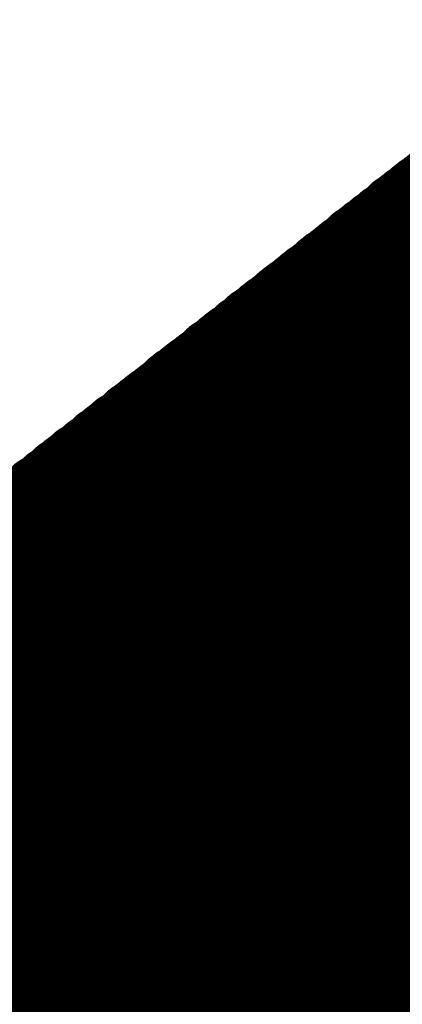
# Model space of a CAD drawing. Extents: x 0 to 65, y -0.2 to 30.2.
# Tile 131 of 237: x 33.899 to 34.001, y 15.748 to 16.009. Entities that reach past the tile are written whole.
import ezdxf

# ---------------------------------------------------------------- set-up
doc = ezdxf.new("R2010")
doc.units = 0
doc.layers.add('BOARD_GEOMETRY_SILKSCREEN_', color=1, linetype='CONTINUOUS')

msp = doc.modelspace()

# ---------------------------------------------------------------- linework, layer by layer
at = {"layer": 'BOARD_GEOMETRY_SILKSCREEN_', "const_width": 0.01905}
for points in [[(33.363916, 15.459202), (34.475166, 16.3322)], [(34.249106, 15.722854), (34.007298, 15.964662)], [(34.249614, 15.723362), (34.00806, 15.96517)], [(34.250376, 15.723616), (34.008568, 15.965678)], [(34.250884, 15.724378), (34.009076, 15.965932)], [(34.251646, 15.724632), (34.009584, 15.966694)], [(34.246312, 15.720568), (34.00425, 15.962376)], [(34.24682, 15.721076), (34.005012, 15.962884)], [(34.247328, 15.72133), (34.00552, 15.963392)], [(34.24809, 15.722092), (34.006028, 15.963646)], [(34.248598, 15.722346), (34.00679, 15.964154)], [(34.242756, 15.71752), (34.000694, 15.959582)], [(34.243264, 15.718282), (34.001456, 15.959836)], [(34.243772, 15.718536), (34.001964, 15.960598)], [(34.24428, 15.719044), (34.002726, 15.960852)], [(34.245042, 15.719552), (34.003234, 15.96136)], [(34.245804, 15.72006), (34.003742, 15.961868)], [(34.2392, 15.714726), (33.997392, 15.956788)], [(34.239708, 15.715234), (33.9979, 15.957296)], [(34.24047, 15.715742), (33.998408, 15.95755)], [(34.240978, 15.71625), (33.998916, 15.958312)], [(34.241486, 15.716758), (33.999678, 15.958566)], [(34.241994, 15.717266), (34.000186, 15.959074)], [(34.236152, 15.71244), (33.994344, 15.954502)], [(34.23666, 15.712948), (33.994852, 15.954756)], [(34.237422, 15.713456), (33.99536, 15.955264)], [(34.23793, 15.71371), (33.995868, 15.955772)], [(34.238438, 15.714472), (33.99663, 15.95628)], [(34.233358, 15.710154), (33.991296, 15.952216)], [(34.233866, 15.710662), (33.992058, 15.95247)], [(34.234374, 15.71117), (33.992566, 15.952978)], [(34.235136, 15.711424), (33.993074, 15.953486)], [(34.235644, 15.712186), (33.993582, 15.953994)], [(34.229802, 15.70736), (33.98774, 15.949168)], [(34.23031, 15.707614), (33.988248, 15.94993)], [(34.230818, 15.708376), (33.98901, 15.950184)], [(34.231326, 15.70863), (33.989518, 15.950692)], [(34.232088, 15.709138), (33.990026, 15.9512)], [(34.23285, 15.709646), (33.990534, 15.951454)], [(34.226246, 15.704566), (33.984184, 15.946374)], [(34.226754, 15.70482), (33.984692, 15.946882)], [(34.227516, 15.705328), (33.9852, 15.94739)], [(34.228024, 15.705836), (33.985962, 15.947898)], [(34.228532, 15.706344), (33.986724, 15.948406)], [(34.22904, 15.706852), (33.987232, 15.948914)], [(34.22269, 15.701518), (33.980628, 15.943834)], [(34.223198, 15.70228), (33.98139, 15.944088)], [(34.223706, 15.702534), (33.981898, 15.944596)], [(34.224468, 15.703042), (33.982406, 15.945104)], [(34.224976, 15.70355), (33.982914, 15.945358)], [(34.225484, 15.703804), (33.983676, 15.94612)], [(34.219642, 15.699232), (33.97758, 15.941294)], [(34.220404, 15.69974), (33.978342, 15.941802)], [(34.220912, 15.700248), (33.97885, 15.94231)], [(34.22142, 15.700756), (33.979358, 15.942818)], [(34.222182, 15.701264), (33.979866, 15.943072)], [(34.216086, 15.696438), (33.974024, 15.9385)], [(34.216848, 15.696946), (33.974532, 15.939008)], [(34.217356, 15.697454), (33.975294, 15.939516)], [(34.217864, 15.697708), (33.975802, 15.940024)], [(34.218372, 15.69847), (33.976564, 15.940532)], [(34.219134, 15.698724), (33.977072, 15.940786)], [(34.213038, 15.694152), (33.970976, 15.936214)], [(34.2138, 15.69466), (33.971738, 15.936722)], [(34.214562, 15.694914), (33.972246, 15.936976)], [(34.21507, 15.695422), (33.973008, 15.937738)], [(34.215578, 15.69593), (33.973516, 15.937992)], [(34.209736, 15.691358), (33.967674, 15.93342)], [(34.210244, 15.691612), (33.968182, 15.933928)], [(34.210752, 15.692374), (33.96869, 15.934436)], [(34.211514, 15.692628), (33.969198, 15.93469)], [(34.212022, 15.693136), (33.96996, 15.935452)], [(34.21253, 15.693644), (33.970468, 15.935706)], [(34.206688, 15.688818), (33.964626, 15.931134)], [(34.20745, 15.689326), (33.965134, 15.931642)], [(34.207958, 15.689834), (33.965642, 15.931896)], [(34.208466, 15.690342), (33.966404, 15.932404)], [(34.209228, 15.69085), (33.966912, 15.932912)], [(34.203132, 15.686024), (33.960816, 15.92834)], [(34.203894, 15.686532), (33.961578, 15.928594)], [(34.204402, 15.68704), (33.96234, 15.929356)], [(34.20491, 15.687548), (33.962848, 15.92961)], [(34.205418, 15.687802), (33.963356, 15.930118)], [(34.20618, 15.688564), (33.963864, 15.930626)], [(34.199576, 15.68323), (33.957514, 15.925546)], [(34.200084, 15.683738), (33.958022, 15.926054)], [(34.200846, 15.684246), (33.95853, 15.926308)], [(34.201608, 15.684754), (33.959292, 15.926816)], [(34.202116, 15.685262), (33.9598, 15.927324)], [(34.202624, 15.685516), (33.960308, 15.927832)], [(34.196782, 15.680944), (33.954466, 15.92326)], [(34.19729, 15.681452), (33.954974, 15.923514)], [(34.197798, 15.681706), (33.955482, 15.924022)], [(34.19856, 15.682468), (33.956244, 15.92453)], [(34.199068, 15.682722), (33.957006, 15.925038)], [(34.193734, 15.678658), (33.951672, 15.920974)], [(34.194242, 15.678912), (33.95218, 15.921228)], [(34.195004, 15.67942), (33.952688, 15.921736)], [(34.195512, 15.679928), (33.953196, 15.922244)], [(34.196274, 15.680436), (33.953958, 15.922498)], [(34.190178, 15.67561), (33.947862, 15.917926)], [(34.19094, 15.676118), (33.948624, 15.918434)], [(34.191448, 15.676626), (33.949132, 15.918942)], [(34.191956, 15.677134), (33.94964, 15.91945)], [(34.192464, 15.677642), (33.950148, 15.919958)], [(34.193226, 15.677896), (33.95091, 15.920212)], [(34.186622, 15.672816), (33.944306, 15.915132)], [(34.18713, 15.673324), (33.944814, 15.91564)], [(34.187892, 15.673832), (33.945576, 15.916148)], [(34.188654, 15.67434), (33.946338, 15.916656)], [(34.189162, 15.674848), (33.946846, 15.917164)], [(34.18967, 15.675356), (33.947354, 15.917418)], [(34.18332, 15.670022), (33.94075, 15.912592)], [(34.183828, 15.67053), (33.941512, 15.912846)], [(34.184336, 15.671038), (33.94202, 15.913354)], [(34.184844, 15.671546), (33.942528, 15.913862)], [(34.185606, 15.6718), (33.94329, 15.914116)], [(34.186114, 15.672562), (33.943798, 15.914878)], [(34.180272, 15.667736), (33.937956, 15.910052)], [(34.18078, 15.66799), (33.938464, 15.91056)], [(34.181288, 15.668752), (33.938972, 15.911068)], [(34.18205, 15.669006), (33.93948, 15.911576)], [(34.182558, 15.669514), (33.940242, 15.91183)], [(34.176716, 15.664942), (33.934146, 15.907258)], [(34.177224, 15.66545), (33.934908, 15.907766)], [(34.177986, 15.665704), (33.935416, 15.90802)], [(34.178494, 15.666466), (33.936178, 15.908782)], [(34.179002, 15.66672), (33.936686, 15.909036)], [(34.17951, 15.667228), (33.937194, 15.909544)], [(34.173668, 15.662656), (33.931352, 15.904972)], [(34.174176, 15.66291), (33.93186, 15.90548)], [(34.174938, 15.663418), (33.932622, 15.905734)], [(34.175446, 15.663926), (33.93313, 15.906496)], [(34.176208, 15.664434), (33.933638, 15.90675)], [(34.170366, 15.659608), (33.927796, 15.902178)], [(34.170874, 15.660116), (33.928304, 15.902686)], [(34.171382, 15.660624), (33.928812, 15.903194)], [(34.17189, 15.661132), (33.929574, 15.903448)], [(34.172652, 15.66164), (33.930082, 15.903956)], [(34.17316, 15.661894), (33.93059, 15.904464)], [(34.166556, 15.656814), (33.92424, 15.899384)], [(34.167318, 15.657322), (33.924748, 15.899638)], [(34.167826, 15.65783), (33.925256, 15.9004)], [(34.168334, 15.658084), (33.926018, 15.900654)], [(34.168842, 15.658846), (33.926526, 15.901162)], [(34.169604, 15.6591), (33.927288, 15.90167)], [(34.163762, 15.654528), (33.921192, 15.897098)], [(34.16427, 15.655036), (33.921954, 15.897352)], [(34.165032, 15.655544), (33.922462, 15.898114)], [(34.16554, 15.655798), (33.92297, 15.898368)], [(34.166048, 15.65656), (33.923478, 15.898876)], [(34.160206, 15.651734), (33.917636, 15.894304)], [(34.160714, 15.651988), (33.918144, 15.894558)], [(34.161222, 15.65275), (33.918906, 15.895066)], [(34.161984, 15.653004), (33.919414, 15.895574)], [(34.162492, 15.653512), (33.919922, 15.896082)], [(34.163254, 15.65402), (33.92043, 15.89659)], [(34.157412, 15.649194), (33.914588, 15.892018)], [(34.15792, 15.649702), (33.915096, 15.892272)], [(34.158428, 15.65021), (33.915858, 15.89278)], [(34.158936, 15.650718), (33.91662, 15.893288)], [(34.159698, 15.651226), (33.917128, 15.893796)], [(34.153602, 15.646654), (33.911286, 15.88897)], [(34.154364, 15.646908), (33.911794, 15.889732)], [(34.154872, 15.647416), (33.912302, 15.889986)], [(34.15538, 15.647924), (33.91281, 15.890494)], [(34.155888, 15.648178), (33.913572, 15.891002)], [(34.15665, 15.64894), (33.91408, 15.891256)], [(34.150808, 15.644114), (33.908238, 15.886684)], [(34.151316, 15.644622), (33.908746, 15.887192)], [(34.152078, 15.64513), (33.909254, 15.8877)], [(34.152586, 15.645638), (33.909762, 15.888208)], [(34.153094, 15.645892), (33.910524, 15.888716)], [(34.147252, 15.64132), (33.904428, 15.88389)], [(34.14776, 15.641828), (33.90519, 15.884398)], [(34.148268, 15.642082), (33.905952, 15.884906)], [(34.14903, 15.642844), (33.90646, 15.88516)], [(34.149538, 15.643098), (33.906968, 15.885922)], [(34.150046, 15.643606), (33.907476, 15.886176)], [(34.143696, 15.638526), (33.901126, 15.881096)], [(34.144458, 15.639034), (33.901634, 15.881604)], [(34.144966, 15.639288), (33.902142, 15.882112)], [(34.145474, 15.639796), (33.902904, 15.88262)], [(34.145982, 15.640304), (33.903412, 15.882874)], [(34.146744, 15.640812), (33.90392, 15.883636)], [(34.140648, 15.635986), (33.898078, 15.87881)], [(34.14141, 15.636748), (33.898586, 15.879318)], [(34.141918, 15.637002), (33.899094, 15.879826)], [(34.142426, 15.63751), (33.899856, 15.880334)], [(34.142934, 15.638018), (33.900364, 15.880588)], [(34.137092, 15.633192), (33.894522, 15.876016)], [(34.137854, 15.6337), (33.89503, 15.876524)], [(34.138362, 15.634208), (33.895792, 15.876778)], [(34.139124, 15.634716), (33.8963, 15.87754)], [(34.139632, 15.635224), (33.896808, 15.877794)], [(34.14014, 15.635732), (33.89757, 15.878302)], [(34.13379, 15.630398), (33.890966, 15.873222)], [(34.134298, 15.630906), (33.891474, 15.87373)], [(34.134806, 15.631414), (33.892236, 15.874238)], [(34.135314, 15.631922), (33.892744, 15.874492)], [(34.136076, 15.632176), (33.893252, 15.875254)], [(34.136584, 15.632938), (33.89376, 15.875508)], [(34.130742, 15.628112), (33.887918, 15.870936)], [(34.131504, 15.62862), (33.888426, 15.871444)], [(34.132012, 15.629128), (33.889188, 15.871698)], [(34.13252, 15.629636), (33.889696, 15.872206)], [(34.133028, 15.62989), (33.890204, 15.872714)], [(34.127186, 15.625318), (33.884362, 15.868142)], [(34.127694, 15.625826), (33.88487, 15.868396)], [(34.128456, 15.62608), (33.885632, 15.869158)], [(34.128964, 15.626842), (33.88614, 15.869412)], [(34.129472, 15.627096), (33.886902, 15.86992)], [(34.12998, 15.627604), (33.88741, 15.870428)], [(34.124138, 15.623032), (33.881568, 15.865856)], [(34.124646, 15.623286), (33.882076, 15.86611)], [(34.125408, 15.623794), (33.882584, 15.866618)], [(34.12617, 15.624302), (33.883092, 15.867126)], [(34.126678, 15.62481), (33.883854, 15.867634)], [(34.120836, 15.619984), (33.877758, 15.863062)], [(34.121344, 15.620746), (33.87852, 15.863316)], [(34.121852, 15.621), (33.879028, 15.863824)], [(34.12236, 15.621508), (33.879536, 15.864332)], [(34.123122, 15.622016), (33.880044, 15.86484)], [(34.12363, 15.62227), (33.880806, 15.865348)], [(34.117788, 15.617698), (33.87471, 15.860776)], [(34.118296, 15.618206), (33.875472, 15.86103)], [(34.119058, 15.618714), (33.876234, 15.861538)], [(34.119566, 15.619222), (33.876742, 15.862046)], [(34.120074, 15.61973), (33.87725, 15.8623)], [(34.114232, 15.614904), (33.871408, 15.857728)], [(34.11474, 15.615412), (33.871916, 15.858236)], [(34.115502, 15.61592), (33.872424, 15.858744)], [(34.11601, 15.616174), (33.873186, 15.859252)], [(34.116518, 15.616936), (33.873694, 15.85976)], [(34.117026, 15.61719), (33.874202, 15.860014)], [(34.110676, 15.61211), (33.867852, 15.854934)], [(34.111184, 15.612364), (33.86836, 15.855442)], [(34.111692, 15.613126), (33.868868, 15.85595)], [(34.112454, 15.61338), (33.869376, 15.856458)], [(34.113216, 15.613888), (33.870138, 15.856966)], [(34.113724, 15.614396), (33.8709, 15.85722)], [(34.10712, 15.609316), (33.864042, 15.852394)], [(34.107882, 15.609824), (33.864804, 15.852648)], [(34.10839, 15.610078), (33.865566, 15.853156)], [(34.108898, 15.61084), (33.866074, 15.853664)], [(34.109406, 15.611094), (33.866582, 15.853918)], [(34.110168, 15.611602), (33.86709, 15.85468)], [(34.104072, 15.60703), (33.861248, 15.849854)], [(34.104834, 15.607284), (33.861756, 15.850362)], [(34.105342, 15.607792), (33.862518, 15.85087)], [(34.10585, 15.6083), (33.863026, 15.851378)], [(34.106612, 15.608808), (33.863534, 15.851632)], [(34.101278, 15.60449), (33.8582, 15.847568)], [(34.101786, 15.604998), (33.858708, 15.847822)], [(34.102548, 15.605506), (33.85947, 15.848584)], [(34.103056, 15.606014), (33.859978, 15.848838)], [(34.103564, 15.606268), (33.86074, 15.849346)], [(34.097722, 15.601696), (33.854644, 15.844774)], [(34.09823, 15.602204), (33.855406, 15.845282)], [(34.098738, 15.602458), (33.855914, 15.845536)], [(34.0995, 15.60322), (33.856422, 15.846298)], [(34.100262, 15.603474), (33.857184, 15.846552)], [(34.10077, 15.603982), (33.857692, 15.84706)], [(34.094166, 15.598902), (33.851088, 15.84198)], [(34.094928, 15.59941), (33.85185, 15.842488)], [(34.095436, 15.599918), (33.852358, 15.842996)], [(34.095944, 15.600172), (33.852866, 15.84325)], [(34.096452, 15.600934), (33.853374, 15.843758)], [(34.097214, 15.601188), (33.854136, 15.844266)], [(34.091118, 15.596362), (33.84804, 15.83944)], [(34.09188, 15.597124), (33.848802, 15.840202)], [(34.092388, 15.597378), (33.84931, 15.840456)], [(34.092896, 15.597886), (33.849818, 15.840964)], [(34.093658, 15.598394), (33.85058, 15.841472)], [(34.087816, 15.593568), (33.844484, 15.8369)], [(34.088324, 15.594076), (33.844992, 15.837154)], [(34.088832, 15.594584), (33.845754, 15.837916)], [(34.089594, 15.595092), (33.846516, 15.83817)], [(34.090102, 15.5956), (33.847024, 15.838678)], [(34.09061, 15.596108), (33.847532, 15.839186)], [(34.08426, 15.591028), (33.841182, 15.834106)], [(34.084768, 15.591282), (33.84169, 15.83436)], [(34.085276, 15.59179), (33.842198, 15.834868)], [(34.085784, 15.592298), (33.842706, 15.835376)], [(34.086546, 15.592806), (33.843468, 15.835884)], [(34.087308, 15.593314), (33.843976, 15.836392)], [(34.081212, 15.588488), (33.838134, 15.83182)], [(34.081974, 15.588996), (33.838642, 15.832074)], [(34.082482, 15.589504), (33.83915, 15.832582)], [(34.08299, 15.590012), (33.839658, 15.83309)], [(34.083498, 15.590266), (33.84042, 15.833598)], [(34.078164, 15.586202), (33.835086, 15.82928)], [(34.078926, 15.586456), (33.835848, 15.829788)], [(34.079434, 15.587218), (33.836356, 15.830296)], [(34.079942, 15.587472), (33.836864, 15.830804)], [(34.08045, 15.58798), (33.837372, 15.831058)], [(34.074862, 15.583408), (33.83153, 15.826486)], [(34.07537, 15.583662), (33.832038, 15.826994)], [(34.075878, 15.58417), (33.8328, 15.827502)], [(34.07664, 15.584678), (33.833308, 15.82801)], [(34.077148, 15.585186), (33.833816, 15.828518)], [(34.077656, 15.585694), (33.834324, 15.828772)], [(34.071306, 15.58036), (33.827974, 15.823692)], [(34.071814, 15.581122), (33.828482, 15.8242)], [(34.072322, 15.581376), (33.82899, 15.824708)], [(34.07283, 15.581884), (33.829752, 15.824962)], [(34.073592, 15.582392), (33.830514, 15.825724)], [(34.0741, 15.5829), (33.831022, 15.825978)], [(34.068258, 15.578074), (33.824926, 15.821406)], [(34.06902, 15.578582), (33.825688, 15.821914)], [(34.069528, 15.57909), (33.826196, 15.822422)], [(34.070036, 15.579598), (33.826704, 15.822676)], [(34.070544, 15.580106), (33.827466, 15.823438)], [(34.064702, 15.57528), (33.82137, 15.818612)], [(34.06521, 15.575788), (33.822132, 15.81912)], [(34.065972, 15.576296), (33.82264, 15.819628)], [(34.06648, 15.57655), (33.823148, 15.819882)], [(34.066988, 15.577312), (33.823656, 15.82039)], [(34.067496, 15.577566), (33.824418, 15.820898)], [(34.061146, 15.572486), (33.817814, 15.815818)], [(34.061908, 15.572994), (33.818322, 15.816326)], [(34.062416, 15.573502), (33.819084, 15.81658)], [(34.062924, 15.57401), (33.819592, 15.817342)], [(34.063686, 15.574264), (33.820354, 15.817596)], [(34.064194, 15.574772), (33.820862, 15.818104)], [(34.058352, 15.5702), (33.814766, 15.813532)], [(34.05886, 15.570454), (33.815528, 15.81404)], [(34.059368, 15.571216), (33.816036, 15.814294)], [(34.059876, 15.57147), (33.816798, 15.815056)], [(34.060638, 15.571978), (33.817306, 15.81531)]]:
    msp.add_lwpolyline(points, dxfattribs=at)
at = {"layer": 'BOARD_GEOMETRY_SILKSCREEN_', "const_width": 0.009652}
for points in [[(34.002472, 15.964662, -1), (34.012124, 15.964662)], [(34.003234, 15.96517, -1), (34.012886, 15.96517)], [(34.003742, 15.965678, -1), (34.013394, 15.965678)], [(34.00425, 15.965932, -1), (34.013902, 15.965932)], [(34.004758, 15.966694, -1), (34.01441, 15.966694)], [(33.999424, 15.962376, -1), (34.009076, 15.962376)], [(34.000186, 15.962884, -1), (34.009838, 15.962884)], [(34.000694, 15.963392, -1), (34.010346, 15.963392)], [(34.001202, 15.963646, -1), (34.010854, 15.963646)], [(34.001964, 15.964154, -1), (34.011616, 15.964154)], [(33.995868, 15.959582, -1), (34.00552, 15.959582)], [(33.99663, 15.959836, -1), (34.006282, 15.959836)], [(33.997138, 15.960598, -1), (34.00679, 15.960598)], [(33.9979, 15.960852, -1), (34.007552, 15.960852)], [(33.998408, 15.96136, -1), (34.00806, 15.96136)], [(33.998916, 15.961868, -1), (34.008568, 15.961868)], [(34.011616, 15.964154, -1), (34.001964, 15.964154)], [(34.012124, 15.964662, -1), (34.002472, 15.964662)], [(34.012886, 15.96517, -1), (34.003234, 15.96517)], [(34.013394, 15.965678, -1), (34.003742, 15.965678)], [(34.013902, 15.965932, -1), (34.00425, 15.965932)], [(34.01441, 15.966694, -1), (34.004758, 15.966694)], [(33.992566, 15.956788, -1), (34.002218, 15.956788)], [(33.993074, 15.957296, -1), (34.002726, 15.957296)], [(33.993582, 15.95755, -1), (34.003234, 15.95755)], [(33.99409, 15.958312, -1), (34.003742, 15.958312)], [(33.994852, 15.958566, -1), (34.004504, 15.958566)], [(33.99536, 15.959074, -1), (34.005012, 15.959074)], [(34.008568, 15.961868, -1), (33.998916, 15.961868)], [(34.009076, 15.962376, -1), (33.999424, 15.962376)], [(34.009838, 15.962884, -1), (34.000186, 15.962884)], [(34.010346, 15.963392, -1), (34.000694, 15.963392)], [(34.010854, 15.963646, -1), (34.001202, 15.963646)], [(33.989518, 15.954502, -1), (33.99917, 15.954502)], [(33.990026, 15.954756, -1), (33.999678, 15.954756)], [(33.990534, 15.955264, -1), (34.000186, 15.955264)], [(33.991042, 15.955772, -1), (34.000694, 15.955772)], [(33.991804, 15.95628, -1), (34.001456, 15.95628)], [(34.005012, 15.959074, -1), (33.99536, 15.959074)], [(34.00552, 15.959582, -1), (33.995868, 15.959582)], [(34.006282, 15.959836, -1), (33.99663, 15.959836)], [(34.00679, 15.960598, -1), (33.997138, 15.960598)], [(34.007552, 15.960852, -1), (33.9979, 15.960852)], [(34.00806, 15.96136, -1), (33.998408, 15.96136)], [(33.985708, 15.951454, -1), (33.99536, 15.951454)], [(33.98647, 15.952216, -1), (33.996122, 15.952216)], [(33.987232, 15.95247, -1), (33.996884, 15.95247)], [(33.98774, 15.952978, -1), (33.997392, 15.952978)], [(33.988248, 15.953486, -1), (33.9979, 15.953486)], [(33.988756, 15.953994, -1), (33.998408, 15.953994)], [(34.001456, 15.95628, -1), (33.991804, 15.95628)], [(34.002218, 15.956788, -1), (33.992566, 15.956788)], [(34.002726, 15.957296, -1), (33.993074, 15.957296)], [(34.003234, 15.95755, -1), (33.993582, 15.95755)], [(34.003742, 15.958312, -1), (33.99409, 15.958312)], [(34.004504, 15.958566, -1), (33.994852, 15.958566)], [(33.982406, 15.948914, -1), (33.992058, 15.948914)], [(33.982914, 15.949168, -1), (33.992566, 15.949168)], [(33.983422, 15.94993, -1), (33.993074, 15.94993)], [(33.984184, 15.950184, -1), (33.993836, 15.950184)], [(33.984692, 15.950692, -1), (33.994344, 15.950692)], [(33.9852, 15.9512, -1), (33.994852, 15.9512)], [(33.998408, 15.953994, -1), (33.988756, 15.953994)], [(33.99917, 15.954502, -1), (33.989518, 15.954502)], [(33.999678, 15.954756, -1), (33.990026, 15.954756)], [(34.000186, 15.955264, -1), (33.990534, 15.955264)], [(34.000694, 15.955772, -1), (33.991042, 15.955772)], [(33.979358, 15.946374, -1), (33.98901, 15.946374)], [(33.979866, 15.946882, -1), (33.989518, 15.946882)], [(33.980374, 15.94739, -1), (33.990026, 15.94739)], [(33.981136, 15.947898, -1), (33.990788, 15.947898)], [(33.981898, 15.948406, -1), (33.99155, 15.948406)], [(33.994852, 15.9512, -1), (33.9852, 15.9512)], [(33.99536, 15.951454, -1), (33.985708, 15.951454)], [(33.996122, 15.952216, -1), (33.98647, 15.952216)], [(33.996884, 15.95247, -1), (33.987232, 15.95247)], [(33.997392, 15.952978, -1), (33.98774, 15.952978)], [(33.9979, 15.953486, -1), (33.988248, 15.953486)], [(33.975802, 15.943834, -1), (33.985454, 15.943834)], [(33.976564, 15.944088, -1), (33.986216, 15.944088)], [(33.977072, 15.944596, -1), (33.986724, 15.944596)], [(33.97758, 15.945104, -1), (33.987232, 15.945104)], [(33.978088, 15.945358, -1), (33.98774, 15.945358)], [(33.97885, 15.94612, -1), (33.988502, 15.94612)], [(33.992058, 15.948914, -1), (33.982406, 15.948914)], [(33.992566, 15.949168, -1), (33.982914, 15.949168)], [(33.993074, 15.94993, -1), (33.983422, 15.94993)], [(33.993836, 15.950184, -1), (33.984184, 15.950184)], [(33.994344, 15.950692, -1), (33.984692, 15.950692)], [(33.972754, 15.941294, -1), (33.982406, 15.941294)], [(33.973516, 15.941802, -1), (33.983168, 15.941802)], [(33.974024, 15.94231, -1), (33.983676, 15.94231)], [(33.974532, 15.942818, -1), (33.984184, 15.942818)], [(33.97504, 15.943072, -1), (33.984692, 15.943072)], [(33.988502, 15.94612, -1), (33.97885, 15.94612)], [(33.98901, 15.946374, -1), (33.979358, 15.946374)], [(33.989518, 15.946882, -1), (33.979866, 15.946882)], [(33.990026, 15.94739, -1), (33.980374, 15.94739)], [(33.990788, 15.947898, -1), (33.981136, 15.947898)], [(33.99155, 15.948406, -1), (33.981898, 15.948406)], [(33.969198, 15.9385, -1), (33.97885, 15.9385)], [(33.969706, 15.939008, -1), (33.979358, 15.939008)], [(33.970468, 15.939516, -1), (33.98012, 15.939516)], [(33.970976, 15.940024, -1), (33.980628, 15.940024)], [(33.971738, 15.940532, -1), (33.98139, 15.940532)], [(33.972246, 15.940786, -1), (33.981898, 15.940786)], [(33.985454, 15.943834, -1), (33.975802, 15.943834)], [(33.986216, 15.944088, -1), (33.976564, 15.944088)], [(33.986724, 15.944596, -1), (33.977072, 15.944596)], [(33.987232, 15.945104, -1), (33.97758, 15.945104)], [(33.98774, 15.945358, -1), (33.978088, 15.945358)], [(33.96615, 15.936214, -1), (33.975802, 15.936214)], [(33.966912, 15.936722, -1), (33.976564, 15.936722)], [(33.96742, 15.936976, -1), (33.977072, 15.936976)], [(33.968182, 15.937738, -1), (33.977834, 15.937738)], [(33.96869, 15.937992, -1), (33.978342, 15.937992)], [(33.981898, 15.940786, -1), (33.972246, 15.940786)], [(33.982406, 15.941294, -1), (33.972754, 15.941294)], [(33.983168, 15.941802, -1), (33.973516, 15.941802)], [(33.983676, 15.94231, -1), (33.974024, 15.94231)], [(33.984184, 15.942818, -1), (33.974532, 15.942818)], [(33.984692, 15.943072, -1), (33.97504, 15.943072)], [(33.962848, 15.93342, -1), (33.9725, 15.93342)], [(33.963356, 15.933928, -1), (33.973008, 15.933928)], [(33.963864, 15.934436, -1), (33.973516, 15.934436)], [(33.964372, 15.93469, -1), (33.974024, 15.93469)], [(33.965134, 15.935452, -1), (33.974786, 15.935452)], [(33.965642, 15.935706, -1), (33.975294, 15.935706)], [(33.978342, 15.937992, -1), (33.96869, 15.937992)], [(33.97885, 15.9385, -1), (33.969198, 15.9385)], [(33.979358, 15.939008, -1), (33.969706, 15.939008)], [(33.98012, 15.939516, -1), (33.970468, 15.939516)], [(33.980628, 15.940024, -1), (33.970976, 15.940024)], [(33.98139, 15.940532, -1), (33.971738, 15.940532)], [(33.959038, 15.930626, -1), (33.96869, 15.930626)], [(33.9598, 15.931134, -1), (33.969452, 15.931134)], [(33.960308, 15.931642, -1), (33.96996, 15.931642)], [(33.960816, 15.931896, -1), (33.970468, 15.931896)], [(33.961578, 15.932404, -1), (33.97123, 15.932404)], [(33.962086, 15.932912, -1), (33.971738, 15.932912)], [(33.974786, 15.935452, -1), (33.965134, 15.935452)], [(33.975294, 15.935706, -1), (33.965642, 15.935706)], [(33.975802, 15.936214, -1), (33.96615, 15.936214)], [(33.976564, 15.936722, -1), (33.966912, 15.936722)], [(33.977072, 15.936976, -1), (33.96742, 15.936976)], [(33.977834, 15.937738, -1), (33.968182, 15.937738)], [(33.95599, 15.92834, -1), (33.965642, 15.92834)], [(33.956752, 15.928594, -1), (33.966404, 15.928594)], [(33.957514, 15.929356, -1), (33.967166, 15.929356)], [(33.958022, 15.92961, -1), (33.967674, 15.92961)], [(33.95853, 15.930118, -1), (33.968182, 15.930118)], [(33.971738, 15.932912, -1), (33.962086, 15.932912)], [(33.9725, 15.93342, -1), (33.962848, 15.93342)], [(33.973008, 15.933928, -1), (33.963356, 15.933928)], [(33.973516, 15.934436, -1), (33.963864, 15.934436)], [(33.974024, 15.93469, -1), (33.964372, 15.93469)], [(33.952688, 15.925546, -1), (33.96234, 15.925546)], [(33.953196, 15.926054, -1), (33.962848, 15.926054)], [(33.953704, 15.926308, -1), (33.963356, 15.926308)], [(33.954466, 15.926816, -1), (33.964118, 15.926816)], [(33.954974, 15.927324, -1), (33.964626, 15.927324)], [(33.955482, 15.927832, -1), (33.965134, 15.927832)], [(33.96869, 15.930626, -1), (33.959038, 15.930626)], [(33.969452, 15.931134, -1), (33.9598, 15.931134)], [(33.96996, 15.931642, -1), (33.960308, 15.931642)], [(33.970468, 15.931896, -1), (33.960816, 15.931896)], [(33.97123, 15.932404, -1), (33.961578, 15.932404)], [(33.94964, 15.92326, -1), (33.959292, 15.92326)], [(33.950148, 15.923514, -1), (33.9598, 15.923514)], [(33.950656, 15.924022, -1), (33.960308, 15.924022)], [(33.951418, 15.92453, -1), (33.96107, 15.92453)], [(33.95218, 15.925038, -1), (33.961832, 15.925038)], [(33.965134, 15.927832, -1), (33.955482, 15.927832)], [(33.965642, 15.92834, -1), (33.95599, 15.92834)], [(33.966404, 15.928594, -1), (33.956752, 15.928594)], [(33.967166, 15.929356, -1), (33.957514, 15.929356)], [(33.967674, 15.92961, -1), (33.958022, 15.92961)], [(33.968182, 15.930118, -1), (33.95853, 15.930118)], [(33.946084, 15.920212, -1), (33.955736, 15.920212)], [(33.946846, 15.920974, -1), (33.956498, 15.920974)], [(33.947354, 15.921228, -1), (33.957006, 15.921228)], [(33.947862, 15.921736, -1), (33.957514, 15.921736)], [(33.94837, 15.922244, -1), (33.958022, 15.922244)], [(33.949132, 15.922498, -1), (33.958784, 15.922498)], [(33.961832, 15.925038, -1), (33.95218, 15.925038)], [(33.96234, 15.925546, -1), (33.952688, 15.925546)], [(33.962848, 15.926054, -1), (33.953196, 15.926054)], [(33.963356, 15.926308, -1), (33.953704, 15.926308)], [(33.964118, 15.926816, -1), (33.954466, 15.926816)], [(33.964626, 15.927324, -1), (33.954974, 15.927324)], [(33.943036, 15.917926, -1), (33.952688, 15.917926)], [(33.943798, 15.918434, -1), (33.95345, 15.918434)], [(33.944306, 15.918942, -1), (33.953958, 15.918942)], [(33.944814, 15.91945, -1), (33.954466, 15.91945)], [(33.945322, 15.919958, -1), (33.954974, 15.919958)], [(33.958784, 15.922498, -1), (33.949132, 15.922498)], [(33.959292, 15.92326, -1), (33.94964, 15.92326)], [(33.9598, 15.923514, -1), (33.950148, 15.923514)], [(33.960308, 15.924022, -1), (33.950656, 15.924022)], [(33.96107, 15.92453, -1), (33.951418, 15.92453)], [(33.938972, 15.914878, -1), (33.948624, 15.914878)], [(33.93948, 15.915132, -1), (33.949132, 15.915132)], [(33.939988, 15.91564, -1), (33.94964, 15.91564)], [(33.94075, 15.916148, -1), (33.950402, 15.916148)], [(33.941512, 15.916656, -1), (33.951164, 15.916656)], [(33.94202, 15.917164, -1), (33.951672, 15.917164)], [(33.942528, 15.917418, -1), (33.95218, 15.917418)], [(33.954974, 15.919958, -1), (33.945322, 15.919958)], [(33.955736, 15.920212, -1), (33.946084, 15.920212)], [(33.956498, 15.920974, -1), (33.946846, 15.920974)], [(33.957006, 15.921228, -1), (33.947354, 15.921228)], [(33.957514, 15.921736, -1), (33.947862, 15.921736)], [(33.958022, 15.922244, -1), (33.94837, 15.922244)], [(33.935924, 15.912592, -1), (33.945576, 15.912592)], [(33.936686, 15.912846, -1), (33.946338, 15.912846)], [(33.937194, 15.913354, -1), (33.946846, 15.913354)], [(33.937702, 15.913862, -1), (33.947354, 15.913862)], [(33.938464, 15.914116, -1), (33.948116, 15.914116)], [(33.951672, 15.917164, -1), (33.94202, 15.917164)], [(33.95218, 15.917418, -1), (33.942528, 15.917418)], [(33.952688, 15.917926, -1), (33.943036, 15.917926)], [(33.95345, 15.918434, -1), (33.943798, 15.918434)], [(33.953958, 15.918942, -1), (33.944306, 15.918942)], [(33.954466, 15.91945, -1), (33.944814, 15.91945)], [(33.93313, 15.910052, -1), (33.942782, 15.910052)], [(33.933638, 15.91056, -1), (33.94329, 15.91056)], [(33.934146, 15.911068, -1), (33.943798, 15.911068)], [(33.934654, 15.911576, -1), (33.944306, 15.911576)], [(33.935416, 15.91183, -1), (33.945068, 15.91183)], [(33.948624, 15.914878, -1), (33.938972, 15.914878)], [(33.949132, 15.915132, -1), (33.93948, 15.915132)], [(33.94964, 15.91564, -1), (33.939988, 15.91564)], [(33.950402, 15.916148, -1), (33.94075, 15.916148)], [(33.951164, 15.916656, -1), (33.941512, 15.916656)], [(33.92932, 15.907258, -1), (33.938972, 15.907258)], [(33.930082, 15.907766, -1), (33.939734, 15.907766)], [(33.93059, 15.90802, -1), (33.940242, 15.90802)], [(33.931352, 15.908782, -1), (33.941004, 15.908782)], [(33.93186, 15.909036, -1), (33.941512, 15.909036)], [(33.932368, 15.909544, -1), (33.94202, 15.909544)], [(33.945576, 15.912592, -1), (33.935924, 15.912592)], [(33.946338, 15.912846, -1), (33.936686, 15.912846)], [(33.946846, 15.913354, -1), (33.937194, 15.913354)], [(33.947354, 15.913862, -1), (33.937702, 15.913862)], [(33.948116, 15.914116, -1), (33.938464, 15.914116)], [(33.925764, 15.904464, -1), (33.935416, 15.904464)], [(33.926526, 15.904972, -1), (33.936178, 15.904972)], [(33.927034, 15.90548, -1), (33.936686, 15.90548)], [(33.927796, 15.905734, -1), (33.937448, 15.905734)], [(33.928304, 15.906496, -1), (33.937956, 15.906496)], [(33.928812, 15.90675, -1), (33.938464, 15.90675)], [(33.94202, 15.909544, -1), (33.932368, 15.909544)], [(33.942782, 15.910052, -1), (33.93313, 15.910052)], [(33.94329, 15.91056, -1), (33.933638, 15.91056)], [(33.943798, 15.911068, -1), (33.934146, 15.911068)], [(33.944306, 15.911576, -1), (33.934654, 15.911576)], [(33.945068, 15.91183, -1), (33.935416, 15.91183)], [(33.92297, 15.902178, -1), (33.932622, 15.902178)], [(33.923478, 15.902686, -1), (33.93313, 15.902686)], [(33.923986, 15.903194, -1), (33.933638, 15.903194)], [(33.924748, 15.903448, -1), (33.9344, 15.903448)], [(33.925256, 15.903956, -1), (33.934908, 15.903956)], [(33.938464, 15.90675, -1), (33.928812, 15.90675)], [(33.938972, 15.907258, -1), (33.92932, 15.907258)], [(33.939734, 15.907766, -1), (33.930082, 15.907766)], [(33.940242, 15.90802, -1), (33.93059, 15.90802)], [(33.941004, 15.908782, -1), (33.931352, 15.908782)], [(33.941512, 15.909036, -1), (33.93186, 15.909036)], [(33.919414, 15.899384, -1), (33.929066, 15.899384)], [(33.919922, 15.899638, -1), (33.929574, 15.899638)], [(33.92043, 15.9004, -1), (33.930082, 15.9004)], [(33.921192, 15.900654, -1), (33.930844, 15.900654)], [(33.9217, 15.901162, -1), (33.931352, 15.901162)], [(33.922462, 15.90167, -1), (33.932114, 15.90167)], [(33.935416, 15.904464, -1), (33.925764, 15.904464)], [(33.936178, 15.904972, -1), (33.926526, 15.904972)], [(33.936686, 15.90548, -1), (33.927034, 15.90548)], [(33.937448, 15.905734, -1), (33.927796, 15.905734)], [(33.937956, 15.906496, -1), (33.928304, 15.906496)], [(33.915604, 15.89659, -1), (33.925256, 15.89659)], [(33.916366, 15.897098, -1), (33.926018, 15.897098)], [(33.917128, 15.897352, -1), (33.92678, 15.897352)], [(33.917636, 15.898114, -1), (33.927288, 15.898114)], [(33.918144, 15.898368, -1), (33.927796, 15.898368)], [(33.918652, 15.898876, -1), (33.928304, 15.898876)], [(33.932114, 15.90167, -1), (33.922462, 15.90167)], [(33.932622, 15.902178, -1), (33.92297, 15.902178)], [(33.93313, 15.902686, -1), (33.923478, 15.902686)], [(33.933638, 15.903194, -1), (33.923986, 15.903194)], [(33.9344, 15.903448, -1), (33.924748, 15.903448)], [(33.934908, 15.903956, -1), (33.925256, 15.903956)], [(33.91281, 15.894304, -1), (33.922462, 15.894304)], [(33.913318, 15.894558, -1), (33.92297, 15.894558)], [(33.91408, 15.895066, -1), (33.923732, 15.895066)], [(33.914588, 15.895574, -1), (33.92424, 15.895574)], [(33.915096, 15.896082, -1), (33.924748, 15.896082)], [(33.928304, 15.898876, -1), (33.918652, 15.898876)], [(33.929066, 15.899384, -1), (33.919414, 15.899384)], [(33.929574, 15.899638, -1), (33.919922, 15.899638)], [(33.930082, 15.9004, -1), (33.92043, 15.9004)], [(33.930844, 15.900654, -1), (33.921192, 15.900654)], [(33.931352, 15.901162, -1), (33.9217, 15.901162)], [(33.909762, 15.892018, -1), (33.919414, 15.892018)], [(33.91027, 15.892272, -1), (33.919922, 15.892272)], [(33.911032, 15.89278, -1), (33.920684, 15.89278)], [(33.911794, 15.893288, -1), (33.921446, 15.893288)], [(33.912302, 15.893796, -1), (33.921954, 15.893796)], [(33.925256, 15.89659, -1), (33.915604, 15.89659)], [(33.926018, 15.897098, -1), (33.916366, 15.897098)], [(33.92678, 15.897352, -1), (33.917128, 15.897352)], [(33.927288, 15.898114, -1), (33.917636, 15.898114)], [(33.927796, 15.898368, -1), (33.918144, 15.898368)], [(33.90646, 15.88897, -1), (33.916112, 15.88897)], [(33.906968, 15.889732, -1), (33.91662, 15.889732)], [(33.907476, 15.889986, -1), (33.917128, 15.889986)], [(33.907984, 15.890494, -1), (33.917636, 15.890494)], [(33.908746, 15.891002, -1), (33.918398, 15.891002)], [(33.909254, 15.891256, -1), (33.918906, 15.891256)], [(33.921954, 15.893796, -1), (33.912302, 15.893796)], [(33.922462, 15.894304, -1), (33.91281, 15.894304)], [(33.92297, 15.894558, -1), (33.913318, 15.894558)], [(33.923732, 15.895066, -1), (33.91408, 15.895066)], [(33.92424, 15.895574, -1), (33.914588, 15.895574)], [(33.924748, 15.896082, -1), (33.915096, 15.896082)], [(33.90265, 15.886176, -1), (33.912302, 15.886176)], [(33.903412, 15.886684, -1), (33.913064, 15.886684)], [(33.90392, 15.887192, -1), (33.913572, 15.887192)], [(33.904428, 15.8877, -1), (33.91408, 15.8877)], [(33.904936, 15.888208, -1), (33.914588, 15.888208)], [(33.905698, 15.888716, -1), (33.91535, 15.888716)], [(33.918398, 15.891002, -1), (33.908746, 15.891002)], [(33.918906, 15.891256, -1), (33.909254, 15.891256)], [(33.919414, 15.892018, -1), (33.909762, 15.892018)], [(33.919922, 15.892272, -1), (33.91027, 15.892272)], [(33.920684, 15.89278, -1), (33.911032, 15.89278)], [(33.921446, 15.893288, -1), (33.911794, 15.893288)], [(33.899094, 15.883636, -1), (33.908746, 15.883636)], [(33.899602, 15.88389, -1), (33.909254, 15.88389)], [(33.900364, 15.884398, -1), (33.910016, 15.884398)], [(33.901126, 15.884906, -1), (33.910778, 15.884906)], [(33.901634, 15.88516, -1), (33.911286, 15.88516)], [(33.902142, 15.885922, -1), (33.911794, 15.885922)], [(33.91535, 15.888716, -1), (33.905698, 15.888716)], [(33.916112, 15.88897, -1), (33.90646, 15.88897)], [(33.91662, 15.889732, -1), (33.906968, 15.889732)], [(33.917128, 15.889986, -1), (33.907476, 15.889986)], [(33.917636, 15.890494, -1), (33.907984, 15.890494)], [(33.8963, 15.881096, -1), (33.905952, 15.881096)], [(33.896808, 15.881604, -1), (33.90646, 15.881604)], [(33.897316, 15.882112, -1), (33.906968, 15.882112)], [(33.898078, 15.88262, -1), (33.90773, 15.88262)], [(33.898586, 15.882874, -1), (33.908238, 15.882874)], [(33.911794, 15.885922, -1), (33.902142, 15.885922)], [(33.912302, 15.886176, -1), (33.90265, 15.886176)], [(33.913064, 15.886684, -1), (33.903412, 15.886684)], [(33.913572, 15.887192, -1), (33.90392, 15.887192)], [(33.91408, 15.8877, -1), (33.904428, 15.8877)], [(33.914588, 15.888208, -1), (33.904936, 15.888208)], [(33.892744, 15.878302, -1), (33.902396, 15.878302)], [(33.893252, 15.87881, -1), (33.902904, 15.87881)], [(33.89376, 15.879318, -1), (33.903412, 15.879318)], [(33.894268, 15.879826, -1), (33.90392, 15.879826)], [(33.89503, 15.880334, -1), (33.904682, 15.880334)], [(33.895538, 15.880588, -1), (33.90519, 15.880588)], [(33.908746, 15.883636, -1), (33.899094, 15.883636)], [(33.909254, 15.88389, -1), (33.899602, 15.88389)], [(33.910016, 15.884398, -1), (33.900364, 15.884398)], [(33.910778, 15.884906, -1), (33.901126, 15.884906)], [(33.911286, 15.88516, -1), (33.901634, 15.88516)], [(33.889696, 15.876016, -1), (33.899348, 15.876016)], [(33.890204, 15.876524, -1), (33.899856, 15.876524)], [(33.890966, 15.876778, -1), (33.900618, 15.876778)], [(33.891474, 15.87754, -1), (33.901126, 15.87754)], [(33.891982, 15.877794, -1), (33.901634, 15.877794)], [(33.90519, 15.880588, -1), (33.895538, 15.880588)], [(33.905952, 15.881096, -1), (33.8963, 15.881096)], [(33.90646, 15.881604, -1), (33.896808, 15.881604)], [(33.906968, 15.882112, -1), (33.897316, 15.882112)], [(33.90773, 15.88262, -1), (33.898078, 15.88262)], [(33.908238, 15.882874, -1), (33.898586, 15.882874)], [(33.88614, 15.873222, -1), (33.895792, 15.873222)], [(33.886648, 15.87373, -1), (33.8963, 15.87373)], [(33.88741, 15.874238, -1), (33.897062, 15.874238)], [(33.887918, 15.874492, -1), (33.89757, 15.874492)], [(33.888426, 15.875254, -1), (33.898078, 15.875254)], [(33.888934, 15.875508, -1), (33.898586, 15.875508)], [(33.902396, 15.878302, -1), (33.892744, 15.878302)], [(33.902904, 15.87881, -1), (33.893252, 15.87881)], [(33.903412, 15.879318, -1), (33.89376, 15.879318)], [(33.90392, 15.879826, -1), (33.894268, 15.879826)], [(33.904682, 15.880334, -1), (33.89503, 15.880334)], [(33.88487, 15.872206, -1), (33.894522, 15.872206)], [(33.885378, 15.872714, -1), (33.89503, 15.872714)], [(33.898586, 15.875508, -1), (33.888934, 15.875508)], [(33.899348, 15.876016, -1), (33.889696, 15.876016)], [(33.899856, 15.876524, -1), (33.890204, 15.876524)], [(33.900618, 15.876778, -1), (33.890966, 15.876778)], [(33.901126, 15.87754, -1), (33.891474, 15.87754)], [(33.901634, 15.877794, -1), (33.891982, 15.877794)], [(33.89503, 15.872714, -1), (33.885378, 15.872714)], [(33.895792, 15.873222, -1), (33.88614, 15.873222)], [(33.8963, 15.87373, -1), (33.886648, 15.87373)], [(33.897062, 15.874238, -1), (33.88741, 15.874238)], [(33.89757, 15.874492, -1), (33.887918, 15.874492)], [(33.898078, 15.875254, -1), (33.888426, 15.875254)], [(33.894522, 15.872206, -1), (33.88487, 15.872206)]]:
    msp.add_lwpolyline(points, format="xyb", dxfattribs=at)

doc.saveas('drawing.dxf')
